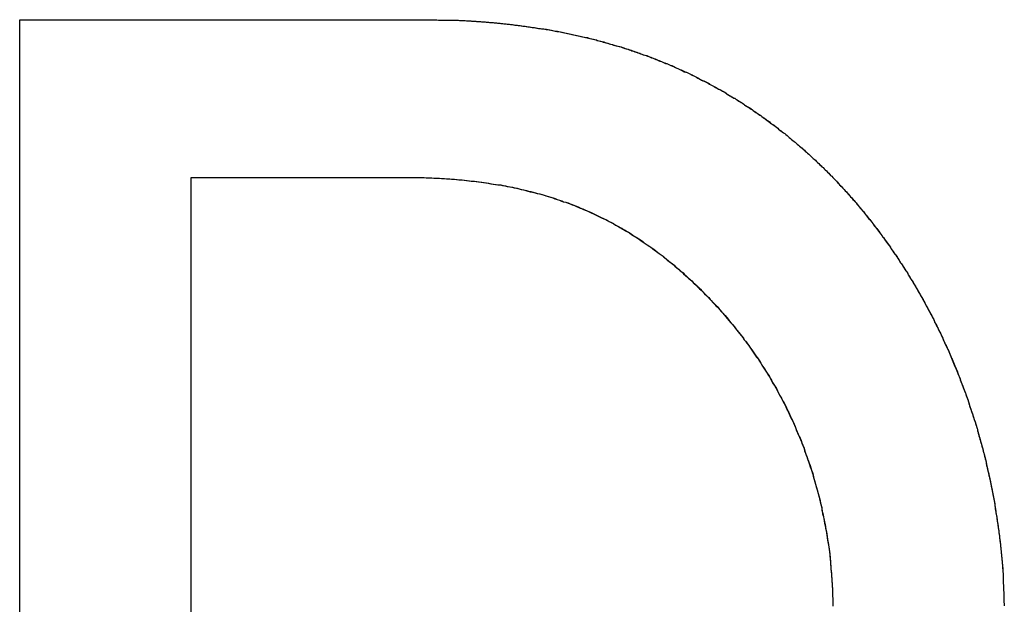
# Model space of a CAD drawing. Extents: x 214 to 2899, y -429 to 1714.
# Tile 27 of 80: x 1027.83 to 1030.9, y 585.46 to 587.28. Entities that reach past the tile are written whole.
import ezdxf

# ---------------------------------------------------------------- set-up
doc = ezdxf.new("R2010")
doc.units = 0
doc.linetypes.add('DURCHGEHEND', pattern=[0])
doc.layers.add('KF_PASSIO_SUB_12_FRONT', color=7, linetype='DURCHGEHEND')

# ---------------------------------------------------------------- blocks, each defined once
blk = doc.blocks.new('KF_PASSIO_SUB_12_FRONT')
at = {"layer": 'KF_PASSIO_SUB_12_FRONT'}
for p, q in [((-196.9387, -299.5254), (-196.9387, -295.8495)), ((-196.9387, -295.8495), (-195.6389, -295.8495)), ((-196.9387, -295.8495), (-195.6389, -295.8495)), ((-196.9387, -299.5254), (-196.9387, -295.8495)), ((-196.4044, -299.0352), (-196.4044, -296.3408)), ((-196.4044, -296.3408), (-195.7438, -296.3408)), ((-196.4044, -296.3408), (-195.7438, -296.3408)), ((-196.4044, -299.0352), (-196.4044, -296.3408))]:
    blk.add_line(p, q, dxfattribs=at)
for points in [[(-195.639, -295.849, 0), (-195.634, -295.85, 0), (-195.628, -295.85, 0), (-195.623, -295.85, 0), (-195.618, -295.85, 0), (-195.613, -295.85, 0), (-195.608, -295.85, 0), (-195.603, -295.85, 0), (-195.597, -295.851, 0), (-195.592, -295.851, 0), (-195.587, -295.851, 0), (-195.582, -295.851, 0), (-195.577, -295.851, 0), (-195.572, -295.851, 0), (-195.566, -295.852, 0), (-195.561, -295.852, 0), (-195.556, -295.852, 0), (-195.551, -295.852, 0), (-195.546, -295.853, 0), (-195.541, -295.853, 0), (-195.536, -295.853, 0), (-195.531, -295.854, 0), (-195.526, -295.854, 0), (-195.521, -295.854, 0), (-195.515, -295.855, 0), (-195.51, -295.855, 0), (-195.505, -295.855, 0), (-195.5, -295.856, 0), (-195.495, -295.856, 0), (-195.49, -295.856, 0), (-195.485, -295.857, 0), (-195.48, -295.857, 0), (-195.475, -295.858, 0), (-195.47, -295.858, 0), (-195.465, -295.858, 0), (-195.46, -295.859, 0), (-195.455, -295.859, 0), (-195.45, -295.86, 0), (-195.445, -295.86, 0), (-195.44, -295.861, 0), (-195.435, -295.861, 0), (-195.43, -295.862, 0), (-195.425, -295.862, 0), (-195.42, -295.863, 0), (-195.415, -295.863, 0), (-195.41, -295.864, 0), (-195.405, -295.864, 0), (-195.4, -295.865, 0), (-195.396, -295.866, 0), (-195.391, -295.866, 0), (-195.386, -295.867, 0), (-195.381, -295.867, 0), (-195.376, -295.868, 0), (-195.371, -295.869, 0), (-195.366, -295.869, 0), (-195.361, -295.87, 0), (-195.356, -295.871, 0), (-195.351, -295.871, 0), (-195.347, -295.872, 0), (-195.342, -295.873, 0), (-195.337, -295.873, 0), (-195.332, -295.874, 0), (-195.327, -295.875, 0), (-195.322, -295.876, 0), (-195.318, -295.876, 0), (-195.313, -295.877, 0), (-195.308, -295.878, 0), (-195.303, -295.879, 0), (-195.298, -295.88, 0), (-195.294, -295.88, 0), (-195.289, -295.881, 0), (-195.284, -295.882, 0), (-195.279, -295.883, 0), (-195.274, -295.884, 0), (-195.27, -295.885, 0), (-195.265, -295.886, 0), (-195.26, -295.886, 0), (-195.255, -295.887, 0), (-195.251, -295.888, 0), (-195.246, -295.889, 0), (-195.241, -295.89, 0), (-195.236, -295.891, 0), (-195.232, -295.892, 0), (-195.227, -295.893, 0), (-195.222, -295.894, 0), (-195.218, -295.895, 0), (-195.213, -295.896, 0), (-195.208, -295.897, 0), (-195.204, -295.898, 0), (-195.199, -295.899, 0), (-195.194, -295.9, 0), (-195.19, -295.901, 0), (-195.185, -295.902, 0), (-195.18, -295.903, 0), (-195.176, -295.904, 0), (-195.171, -295.906, 0), (-195.166, -295.907, 0), (-195.162, -295.908, 0), (-195.157, -295.909, 0), (-195.153, -295.91, 0), (-195.148, -295.911, 0), (-195.143, -295.912, 0), (-195.139, -295.914, 0), (-195.134, -295.915, 0), (-195.13, -295.916, 0), (-195.125, -295.917, 0), (-195.121, -295.919, 0), (-195.116, -295.92, 0), (-195.112, -295.921, 0), (-195.107, -295.922, 0), (-195.102, -295.924, 0), (-195.098, -295.925, 0), (-195.093, -295.926, 0), (-195.089, -295.928, 0), (-195.084, -295.929, 0), (-195.08, -295.93, 0), (-195.075, -295.932, 0), (-195.071, -295.933, 0), (-195.066, -295.934, 0), (-195.062, -295.936, 0), (-195.058, -295.937, 0), (-195.053, -295.939, 0), (-195.049, -295.94, 0), (-195.044, -295.941, 0), (-195.04, -295.943, 0), (-195.035, -295.944, 0), (-195.031, -295.946, 0), (-195.026, -295.947, 0), (-195.022, -295.949, 0), (-195.018, -295.95, 0), (-195.013, -295.952, 0), (-195.009, -295.953, 0), (-195.004, -295.955, 0), (-195, -295.956, 0), (-194.996, -295.958, 0), (-194.991, -295.96, 0), (-194.987, -295.961, 0), (-194.983, -295.963, 0), (-194.978, -295.964, 0), (-194.974, -295.966, 0), (-194.97, -295.968, 0), (-194.965, -295.969, 0), (-194.961, -295.971, 0), (-194.957, -295.973, 0), (-194.952, -295.974, 0), (-194.948, -295.976, 0), (-194.944, -295.978, 0), (-194.939, -295.979, 0), (-194.935, -295.981, 0), (-194.931, -295.983, 0), (-194.927, -295.985, 0), (-194.922, -295.986, 0), (-194.918, -295.988, 0), (-194.914, -295.99, 0), (-194.91, -295.992, 0), (-194.905, -295.994, 0), (-194.901, -295.995, 0), (-194.897, -295.997, 0), (-194.893, -295.999, 0), (-194.888, -296.001, 0), (-194.884, -296.003, 0), (-194.88, -296.005, 0), (-194.876, -296.007, 0), (-194.872, -296.009, 0), (-194.868, -296.011, 0), (-194.863, -296.012, 0), (-194.859, -296.014, 0), (-194.855, -296.016, 0), (-194.851, -296.018, 0), (-194.847, -296.02, 0), (-194.843, -296.022, 0), (-194.838, -296.024, 0), (-194.834, -296.026, 0), (-194.83, -296.028, 0), (-194.826, -296.031, 0), (-194.822, -296.033, 0), (-194.818, -296.035, 0), (-194.814, -296.037, 0), (-194.81, -296.039, 0), (-194.806, -296.041, 0), (-194.802, -296.043, 0), (-194.798, -296.045, 0), (-194.794, -296.047, 0), (-194.789, -296.05, 0), (-194.785, -296.052, 0), (-194.781, -296.054, 0), (-194.777, -296.056, 0), (-194.773, -296.058, 0), (-194.769, -296.06, 0), (-194.765, -296.063, 0), (-194.761, -296.065, 0), (-194.757, -296.067, 0), (-194.753, -296.069, 0), (-194.749, -296.072, 0), (-194.745, -296.074, 0), (-194.741, -296.076, 0), (-194.737, -296.079, 0), (-194.734, -296.081, 0), (-194.73, -296.083, 0), (-194.726, -296.086, 0), (-194.722, -296.088, 0), (-194.718, -296.09, 0), (-194.714, -296.093, 0), (-194.71, -296.095, 0), (-194.706, -296.098, 0), (-194.702, -296.1, 0), (-194.698, -296.103, 0), (-194.694, -296.105, 0), (-194.69, -296.107, 0), (-194.687, -296.11, 0), (-194.683, -296.112, 0), (-194.679, -296.115, 0), (-194.675, -296.117, 0), (-194.671, -296.12, 0), (-194.667, -296.123, 0), (-194.664, -296.125, 0), (-194.66, -296.128, 0), (-194.656, -296.13, 0), (-194.652, -296.133, 0), (-194.648, -296.135, 0), (-194.644, -296.138, 0), (-194.641, -296.141, 0), (-194.637, -296.143, 0), (-194.633, -296.146, 0), (-194.629, -296.149, 0), (-194.626, -296.151, 0), (-194.622, -296.154, 0), (-194.618, -296.157, 0), (-194.614, -296.159, 0), (-194.611, -296.162, 0), (-194.607, -296.165, 0), (-194.603, -296.168, 0), (-194.599, -296.17, 0), (-194.596, -296.173, 0), (-194.592, -296.176, 0), (-194.588, -296.179, 0), (-194.585, -296.181, 0), (-194.581, -296.184, 0), (-194.577, -296.187, 0), (-194.574, -296.19, 0), (-194.57, -296.193, 0), (-194.566, -296.196, 0), (-194.563, -296.199, 0), (-194.559, -296.201, 0), (-194.555, -296.204, 0), (-194.552, -296.207, 0), (-194.548, -296.21, 0), (-194.544, -296.213, 0), (-194.541, -296.216, 0), (-194.537, -296.219, 0), (-194.534, -296.222, 0), (-194.53, -296.225, 0), (-194.526, -296.228, 0), (-194.523, -296.231, 0), (-194.519, -296.234, 0), (-194.516, -296.237, 0), (-194.512, -296.24, 0), (-194.509, -296.243, 0), (-194.505, -296.246, 0), (-194.501, -296.249, 0), (-194.498, -296.253, 0), (-194.494, -296.256, 0), (-194.491, -296.259, 0), (-194.487, -296.262, 0), (-194.484, -296.265, 0), (-194.48, -296.268, 0), (-194.477, -296.271, 0), (-194.473, -296.275, 0), (-194.47, -296.278, 0), (-194.466, -296.281, 0), (-194.463, -296.284, 0), (-194.46, -296.287, 0), (-194.456, -296.291, 0), (-194.453, -296.294, 0), (-194.449, -296.297, 0), (-194.446, -296.3, 0), (-194.442, -296.304, 0), (-194.439, -296.307, 0), (-194.435, -296.31, 0), (-194.432, -296.314, 0), (-194.429, -296.317, 0), (-194.425, -296.32, 0), (-194.422, -296.324, 0), (-194.419, -296.327, 0), (-194.415, -296.331, 0), (-194.412, -296.334, 0), (-194.408, -296.337, 0), (-194.405, -296.341, 0)], [(-195.639, -295.849, 0), (-195.634, -295.85, 0), (-195.629, -295.85, 0), (-195.624, -295.85, 0), (-195.618, -295.85, 0), (-195.613, -295.85, 0), (-195.608, -295.85, 0), (-195.603, -295.85, 0), (-195.598, -295.85, 0), (-195.593, -295.851, 0), (-195.588, -295.851, 0), (-195.583, -295.851, 0), (-195.578, -295.851, 0), (-195.573, -295.851, 0), (-195.568, -295.852, 0), (-195.562, -295.852, 0), (-195.557, -295.852, 0), (-195.552, -295.852, 0), (-195.547, -295.853, 0), (-195.542, -295.853, 0), (-195.537, -295.853, 0), (-195.532, -295.853, 0), (-195.527, -295.854, 0), (-195.522, -295.854, 0), (-195.517, -295.854, 0), (-195.512, -295.855, 0), (-195.507, -295.855, 0), (-195.502, -295.855, 0), (-195.497, -295.856, 0), (-195.492, -295.856, 0), (-195.487, -295.856, 0), (-195.482, -295.857, 0), (-195.477, -295.857, 0), (-195.472, -295.858, 0), (-195.467, -295.858, 0), (-195.462, -295.858, 0), (-195.457, -295.859, 0), (-195.452, -295.859, 0), (-195.447, -295.86, 0), (-195.442, -295.86, 0), (-195.438, -295.861, 0), (-195.433, -295.861, 0), (-195.428, -295.862, 0), (-195.423, -295.862, 0), (-195.418, -295.863, 0), (-195.413, -295.863, 0), (-195.408, -295.864, 0), (-195.403, -295.864, 0), (-195.398, -295.865, 0), (-195.393, -295.866, 0), (-195.388, -295.866, 0), (-195.384, -295.867, 0), (-195.379, -295.867, 0), (-195.374, -295.868, 0), (-195.369, -295.869, 0), (-195.364, -295.869, 0), (-195.359, -295.87, 0), (-195.354, -295.871, 0), (-195.35, -295.871, 0), (-195.345, -295.872, 0), (-195.34, -295.873, 0), (-195.335, -295.873, 0), (-195.33, -295.874, 0), (-195.325, -295.875, 0), (-195.321, -295.876, 0), (-195.316, -295.876, 0), (-195.311, -295.877, 0), (-195.306, -295.878, 0), (-195.301, -295.879, 0), (-195.297, -295.879, 0), (-195.292, -295.88, 0), (-195.287, -295.881, 0), (-195.282, -295.882, 0), (-195.278, -295.883, 0), (-195.273, -295.884, 0), (-195.268, -295.885, 0), (-195.263, -295.885, 0), (-195.259, -295.886, 0), (-195.254, -295.887, 0), (-195.249, -295.888, 0), (-195.244, -295.889, 0), (-195.24, -295.89, 0), (-195.235, -295.891, 0), (-195.23, -295.892, 0), (-195.226, -295.893, 0), (-195.221, -295.894, 0), (-195.216, -295.895, 0), (-195.212, -295.896, 0), (-195.207, -295.897, 0), (-195.202, -295.898, 0), (-195.198, -295.899, 0), (-195.193, -295.9, 0), (-195.188, -295.901, 0), (-195.184, -295.902, 0), (-195.179, -295.903, 0), (-195.174, -295.904, 0), (-195.17, -295.905, 0), (-195.165, -295.907, 0), (-195.161, -295.908, 0), (-195.156, -295.909, 0), (-195.151, -295.91, 0), (-195.147, -295.911, 0), (-195.142, -295.912, 0), (-195.138, -295.914, 0), (-195.133, -295.915, 0), (-195.128, -295.916, 0), (-195.124, -295.917, 0), (-195.119, -295.918, 0), (-195.115, -295.92, 0), (-195.11, -295.921, 0), (-195.106, -295.922, 0), (-195.101, -295.924, 0), (-195.097, -295.925, 0), (-195.092, -295.926, 0), (-195.087, -295.928, 0), (-195.083, -295.929, 0), (-195.078, -295.93, 0), (-195.074, -295.932, 0), (-195.069, -295.933, 0), (-195.065, -295.934, 0), (-195.06, -295.936, 0), (-195.056, -295.937, 0), (-195.052, -295.939, 0), (-195.047, -295.94, 0), (-195.043, -295.941, 0), (-195.038, -295.943, 0), (-195.034, -295.944, 0), (-195.029, -295.946, 0), (-195.025, -295.947, 0), (-195.02, -295.949, 0), (-195.016, -295.95, 0), (-195.012, -295.952, 0), (-195.007, -295.953, 0), (-195.003, -295.955, 0), (-194.998, -295.957, 0), (-194.994, -295.958, 0), (-194.99, -295.96, 0), (-194.985, -295.961, 0), (-194.981, -295.963, 0), (-194.976, -295.965, 0), (-194.972, -295.966, 0), (-194.968, -295.968, 0), (-194.963, -295.97, 0), (-194.959, -295.971, 0), (-194.955, -295.973, 0), (-194.95, -295.975, 0), (-194.946, -295.976, 0), (-194.942, -295.978, 0), (-194.937, -295.98, 0), (-194.933, -295.982, 0), (-194.929, -295.983, 0), (-194.925, -295.985, 0), (-194.92, -295.987, 0), (-194.916, -295.989, 0), (-194.912, -295.991, 0), (-194.907, -295.992, 0), (-194.903, -295.994, 0), (-194.899, -295.996, 0), (-194.895, -295.998, 0), (-194.891, -296, 0), (-194.886, -296.002, 0), (-194.882, -296.004, 0), (-194.878, -296.005, 0), (-194.874, -296.007, 0), (-194.869, -296.009, 0), (-194.865, -296.011, 0), (-194.861, -296.013, 0), (-194.857, -296.015, 0), (-194.853, -296.017, 0), (-194.849, -296.019, 0), (-194.844, -296.021, 0), (-194.84, -296.023, 0), (-194.836, -296.025, 0), (-194.832, -296.027, 0), (-194.828, -296.029, 0), (-194.824, -296.031, 0), (-194.82, -296.034, 0), (-194.815, -296.036, 0), (-194.811, -296.038, 0), (-194.807, -296.04, 0), (-194.803, -296.042, 0), (-194.799, -296.044, 0), (-194.795, -296.046, 0), (-194.791, -296.048, 0), (-194.787, -296.051, 0), (-194.783, -296.053, 0), (-194.779, -296.055, 0), (-194.775, -296.057, 0), (-194.771, -296.06, 0), (-194.767, -296.062, 0), (-194.763, -296.064, 0), (-194.758, -296.066, 0), (-194.754, -296.069, 0), (-194.75, -296.071, 0), (-194.746, -296.073, 0), (-194.742, -296.075, 0), (-194.738, -296.078, 0), (-194.735, -296.08, 0), (-194.731, -296.083, 0), (-194.727, -296.085, 0), (-194.723, -296.087, 0), (-194.719, -296.09, 0), (-194.715, -296.092, 0), (-194.711, -296.094, 0), (-194.707, -296.097, 0), (-194.703, -296.099, 0), (-194.699, -296.102, 0), (-194.695, -296.104, 0), (-194.691, -296.107, 0), (-194.687, -296.109, 0), (-194.683, -296.112, 0), (-194.68, -296.114, 0), (-194.676, -296.117, 0), (-194.672, -296.119, 0), (-194.668, -296.122, 0), (-194.664, -296.124, 0), (-194.66, -296.127, 0), (-194.656, -296.13, 0), (-194.653, -296.132, 0), (-194.649, -296.135, 0), (-194.645, -296.138, 0), (-194.641, -296.14, 0), (-194.637, -296.143, 0), (-194.633, -296.145, 0), (-194.63, -296.148, 0), (-194.626, -296.151, 0), (-194.622, -296.154, 0), (-194.618, -296.156, 0), (-194.615, -296.159, 0), (-194.611, -296.162, 0), (-194.607, -296.164, 0), (-194.603, -296.167, 0), (-194.6, -296.17, 0), (-194.596, -296.173, 0), (-194.592, -296.176, 0), (-194.588, -296.178, 0), (-194.585, -296.181, 0), (-194.581, -296.184, 0), (-194.577, -296.187, 0), (-194.574, -296.19, 0), (-194.57, -296.193, 0), (-194.566, -296.195, 0), (-194.563, -296.198, 0), (-194.559, -296.201, 0), (-194.555, -296.204, 0), (-194.552, -296.207, 0), (-194.548, -296.21, 0), (-194.544, -296.213, 0), (-194.541, -296.216, 0), (-194.537, -296.219, 0), (-194.534, -296.222, 0), (-194.53, -296.225, 0), (-194.526, -296.228, 0), (-194.523, -296.231, 0), (-194.519, -296.234, 0), (-194.516, -296.237, 0), (-194.512, -296.24, 0), (-194.509, -296.243, 0), (-194.505, -296.246, 0), (-194.501, -296.249, 0), (-194.498, -296.252, 0), (-194.494, -296.256, 0), (-194.491, -296.259, 0), (-194.487, -296.262, 0), (-194.484, -296.265, 0), (-194.48, -296.268, 0), (-194.477, -296.271, 0), (-194.473, -296.275, 0), (-194.47, -296.278, 0), (-194.466, -296.281, 0), (-194.463, -296.284, 0), (-194.459, -296.287, 0), (-194.456, -296.291, 0), (-194.453, -296.294, 0), (-194.449, -296.297, 0), (-194.446, -296.301, 0), (-194.442, -296.304, 0), (-194.439, -296.307, 0), (-194.435, -296.31, 0), (-194.432, -296.314, 0), (-194.429, -296.317, 0), (-194.425, -296.32, 0), (-194.422, -296.324, 0), (-194.418, -296.327, 0), (-194.415, -296.331, 0), (-194.412, -296.334, 0), (-194.408, -296.337, 0), (-194.405, -296.341, 0)], [(-195.744, -296.341, 0), (-195.736, -296.341, 0), (-195.727, -296.341, 0), (-195.719, -296.341, 0), (-195.711, -296.341, 0), (-195.703, -296.341, 0), (-195.695, -296.341, 0), (-195.687, -296.341, 0), (-195.679, -296.341, 0), (-195.671, -296.342, 0), (-195.663, -296.342, 0), (-195.655, -296.342, 0), (-195.647, -296.343, 0), (-195.639, -296.343, 0), (-195.631, -296.343, 0), (-195.623, -296.344, 0), (-195.615, -296.344, 0), (-195.607, -296.345, 0), (-195.599, -296.345, 0), (-195.591, -296.346, 0), (-195.584, -296.346, 0), (-195.576, -296.347, 0), (-195.568, -296.348, 0), (-195.56, -296.348, 0), (-195.553, -296.349, 0), (-195.545, -296.35, 0), (-195.537, -296.351, 0), (-195.53, -296.352, 0), (-195.522, -296.352, 0), (-195.514, -296.353, 0), (-195.507, -296.354, 0), (-195.499, -296.355, 0), (-195.492, -296.356, 0), (-195.484, -296.357, 0), (-195.477, -296.358, 0), (-195.469, -296.36, 0), (-195.462, -296.361, 0), (-195.454, -296.362, 0), (-195.447, -296.363, 0), (-195.44, -296.364, 0), (-195.432, -296.366, 0), (-195.425, -296.367, 0), (-195.418, -296.369, 0), (-195.411, -296.37, 0), (-195.403, -296.371, 0), (-195.396, -296.373, 0), (-195.389, -296.374, 0), (-195.382, -296.376, 0), (-195.375, -296.378, 0), (-195.368, -296.379, 0), (-195.36, -296.381, 0), (-195.353, -296.383, 0), (-195.346, -296.384, 0), (-195.339, -296.386, 0), (-195.332, -296.388, 0), (-195.325, -296.39, 0), (-195.318, -296.392, 0), (-195.311, -296.394, 0), (-195.305, -296.396, 0), (-195.298, -296.398, 0), (-195.291, -296.4, 0), (-195.284, -296.402, 0), (-195.277, -296.404, 0), (-195.27, -296.406, 0), (-195.264, -296.409, 0), (-195.257, -296.411, 0), (-195.25, -296.413, 0), (-195.244, -296.416, 0), (-195.237, -296.418, 0), (-195.23, -296.42, 0), (-195.224, -296.423, 0), (-195.217, -296.425, 0), (-195.21, -296.428, 0), (-195.204, -296.43, 0), (-195.197, -296.433, 0), (-195.191, -296.436, 0), (-195.184, -296.438, 0), (-195.178, -296.441, 0), (-195.171, -296.444, 0), (-195.165, -296.447, 0), (-195.158, -296.45, 0), (-195.152, -296.453, 0), (-195.146, -296.456, 0), (-195.139, -296.459, 0), (-195.133, -296.462, 0), (-195.127, -296.465, 0), (-195.12, -296.468, 0), (-195.114, -296.471, 0), (-195.108, -296.474, 0), (-195.102, -296.478, 0), (-195.095, -296.481, 0), (-195.089, -296.484, 0), (-195.083, -296.488, 0), (-195.077, -296.491, 0), (-195.071, -296.494, 0), (-195.065, -296.498, 0), (-195.059, -296.502, 0), (-195.052, -296.505, 0), (-195.046, -296.509, 0), (-195.04, -296.512, 0), (-195.034, -296.516, 0), (-195.028, -296.52, 0), (-195.022, -296.524, 0), (-195.016, -296.528, 0), (-195.01, -296.532, 0), (-195.004, -296.535, 0), (-194.998, -296.539, 0), (-194.993, -296.544, 0), (-194.987, -296.548, 0), (-194.981, -296.552, 0), (-194.975, -296.556, 0), (-194.969, -296.56, 0), (-194.963, -296.564, 0), (-194.957, -296.569, 0), (-194.952, -296.573, 0), (-194.946, -296.577, 0), (-194.94, -296.582, 0), (-194.934, -296.586, 0), (-194.929, -296.591, 0), (-194.923, -296.595, 0), (-194.917, -296.6, 0), (-194.912, -296.604, 0), (-194.906, -296.609, 0), (-194.9, -296.614, 0), (-194.895, -296.619, 0), (-194.889, -296.623, 0), (-194.883, -296.628, 0), (-194.878, -296.633, 0), (-194.872, -296.638, 0), (-194.867, -296.643, 0), (-194.861, -296.648, 0), (-194.856, -296.653, 0), (-194.85, -296.658, 0), (-194.845, -296.663, 0), (-194.84, -296.668, 0), (-194.834, -296.673, 0), (-194.829, -296.678, 0), (-194.823, -296.683, 0), (-194.818, -296.689, 0), (-194.813, -296.694, 0), (-194.808, -296.699, 0), (-194.802, -296.705, 0), (-194.797, -296.71, 0), (-194.792, -296.715, 0), (-194.787, -296.721, 0), (-194.782, -296.726, 0), (-194.776, -296.732, 0), (-194.771, -296.737, 0), (-194.766, -296.743, 0), (-194.761, -296.748, 0), (-194.756, -296.754, 0), (-194.751, -296.76, 0), (-194.746, -296.765, 0), (-194.741, -296.771, 0), (-194.736, -296.777, 0), (-194.731, -296.782, 0), (-194.727, -296.788, 0), (-194.722, -296.794, 0), (-194.717, -296.8, 0), (-194.712, -296.806, 0), (-194.708, -296.811, 0), (-194.703, -296.817, 0), (-194.698, -296.823, 0), (-194.694, -296.829, 0), (-194.689, -296.835, 0), (-194.684, -296.841, 0), (-194.68, -296.847, 0), (-194.675, -296.853, 0), (-194.671, -296.859, 0), (-194.666, -296.865, 0), (-194.662, -296.872, 0), (-194.658, -296.878, 0), (-194.653, -296.884, 0), (-194.649, -296.89, 0), (-194.645, -296.896, 0), (-194.64, -296.902, 0), (-194.636, -296.909, 0), (-194.632, -296.915, 0), (-194.628, -296.921, 0), (-194.624, -296.928, 0), (-194.62, -296.934, 0), (-194.616, -296.94, 0), (-194.612, -296.947, 0), (-194.608, -296.953, 0), (-194.604, -296.959, 0), (-194.6, -296.966, 0), (-194.596, -296.972, 0), (-194.593, -296.979, 0), (-194.589, -296.985, 0), (-194.585, -296.992, 0), (-194.581, -296.998, 0), (-194.578, -297.005, 0), (-194.574, -297.011, 0), (-194.571, -297.018, 0), (-194.567, -297.025, 0), (-194.564, -297.031, 0), (-194.56, -297.038, 0), (-194.557, -297.044, 0), (-194.553, -297.051, 0), (-194.55, -297.058, 0), (-194.547, -297.065, 0), (-194.543, -297.071, 0), (-194.54, -297.078, 0), (-194.537, -297.085, 0), (-194.534, -297.092, 0), (-194.531, -297.098, 0), (-194.528, -297.105, 0), (-194.525, -297.112, 0), (-194.522, -297.119, 0), (-194.519, -297.126, 0), (-194.516, -297.133, 0), (-194.513, -297.14, 0), (-194.51, -297.147, 0), (-194.507, -297.153, 0), (-194.504, -297.16, 0), (-194.502, -297.167, 0), (-194.499, -297.174, 0), (-194.496, -297.181, 0), (-194.494, -297.188, 0), (-194.491, -297.196, 0), (-194.489, -297.203, 0), (-194.486, -297.21, 0), (-194.484, -297.217, 0), (-194.481, -297.224, 0), (-194.479, -297.231, 0), (-194.476, -297.238, 0), (-194.474, -297.245, 0), (-194.472, -297.252, 0), (-194.469, -297.26, 0), (-194.467, -297.267, 0), (-194.465, -297.274, 0), (-194.463, -297.281, 0), (-194.461, -297.289, 0), (-194.459, -297.296, 0), (-194.457, -297.303, 0), (-194.455, -297.31, 0), (-194.453, -297.318, 0), (-194.451, -297.325, 0), (-194.449, -297.332, 0), (-194.447, -297.34, 0), (-194.445, -297.347, 0), (-194.444, -297.355, 0), (-194.442, -297.362, 0), (-194.44, -297.369, 0), (-194.439, -297.377, 0), (-194.437, -297.384, 0), (-194.435, -297.392, 0), (-194.434, -297.399, 0), (-194.432, -297.407, 0), (-194.431, -297.414, 0), (-194.429, -297.422, 0), (-194.428, -297.429, 0), (-194.427, -297.437, 0), (-194.425, -297.444, 0), (-194.424, -297.452, 0), (-194.423, -297.459, 0), (-194.422, -297.467, 0), (-194.421, -297.475, 0), (-194.42, -297.482, 0), (-194.418, -297.49, 0), (-194.417, -297.498, 0), (-194.416, -297.505, 0), (-194.415, -297.513, 0), (-194.415, -297.52, 0), (-194.414, -297.528, 0), (-194.413, -297.536, 0), (-194.412, -297.543, 0), (-194.411, -297.551, 0), (-194.411, -297.559, 0), (-194.41, -297.567, 0), (-194.409, -297.574, 0), (-194.409, -297.582, 0), (-194.408, -297.59, 0), (-194.408, -297.598, 0), (-194.407, -297.605, 0), (-194.407, -297.613, 0), (-194.406, -297.621, 0), (-194.406, -297.629, 0), (-194.406, -297.636, 0), (-194.406, -297.644, 0), (-194.405, -297.652, 0), (-194.405, -297.66, 0), (-194.405, -297.668, 0), (-194.405, -297.675, 0)], [(-195.744, -296.341, 0), (-195.736, -296.341, 0), (-195.728, -296.341, 0), (-195.72, -296.341, 0), (-195.712, -296.341, 0), (-195.704, -296.341, 0), (-195.696, -296.341, 0), (-195.688, -296.341, 0), (-195.68, -296.341, 0), (-195.672, -296.342, 0), (-195.664, -296.342, 0), (-195.656, -296.342, 0), (-195.648, -296.343, 0), (-195.64, -296.343, 0), (-195.632, -296.343, 0), (-195.624, -296.344, 0), (-195.617, -296.344, 0), (-195.609, -296.345, 0), (-195.601, -296.345, 0), (-195.593, -296.346, 0), (-195.585, -296.346, 0), (-195.578, -296.347, 0), (-195.57, -296.348, 0), (-195.562, -296.348, 0), (-195.554, -296.349, 0), (-195.547, -296.35, 0), (-195.539, -296.351, 0), (-195.532, -296.352, 0), (-195.524, -296.352, 0), (-195.516, -296.353, 0), (-195.509, -296.354, 0), (-195.501, -296.355, 0), (-195.494, -296.356, 0), (-195.486, -296.357, 0), (-195.479, -296.358, 0), (-195.471, -296.36, 0), (-195.464, -296.361, 0), (-195.456, -296.362, 0), (-195.449, -296.363, 0), (-195.442, -296.364, 0), (-195.434, -296.366, 0), (-195.427, -296.367, 0), (-195.42, -296.369, 0), (-195.412, -296.37, 0), (-195.405, -296.371, 0), (-195.398, -296.373, 0), (-195.391, -296.374, 0), (-195.383, -296.376, 0), (-195.376, -296.378, 0), (-195.369, -296.379, 0), (-195.362, -296.381, 0), (-195.355, -296.383, 0), (-195.348, -296.385, 0), (-195.341, -296.386, 0), (-195.333, -296.388, 0), (-195.326, -296.39, 0), (-195.319, -296.392, 0), (-195.312, -296.394, 0), (-195.305, -296.396, 0), (-195.299, -296.398, 0), (-195.292, -296.4, 0), (-195.285, -296.402, 0), (-195.278, -296.404, 0), (-195.271, -296.407, 0), (-195.264, -296.409, 0), (-195.257, -296.411, 0), (-195.251, -296.414, 0), (-195.244, -296.416, 0), (-195.237, -296.418, 0), (-195.23, -296.421, 0), (-195.224, -296.423, 0), (-195.217, -296.426, 0), (-195.21, -296.428, 0), (-195.204, -296.431, 0), (-195.197, -296.434, 0), (-195.19, -296.436, 0), (-195.184, -296.439, 0), (-195.177, -296.442, 0), (-195.171, -296.445, 0), (-195.164, -296.448, 0), (-195.158, -296.451, 0), (-195.151, -296.454, 0), (-195.145, -296.457, 0), (-195.138, -296.46, 0), (-195.132, -296.463, 0), (-195.126, -296.466, 0), (-195.119, -296.469, 0), (-195.113, -296.472, 0), (-195.107, -296.475, 0), (-195.1, -296.479, 0), (-195.094, -296.482, 0), (-195.088, -296.485, 0), (-195.082, -296.489, 0), (-195.075, -296.492, 0), (-195.069, -296.496, 0), (-195.063, -296.499, 0), (-195.057, -296.503, 0), (-195.051, -296.507, 0), (-195.045, -296.51, 0), (-195.038, -296.514, 0), (-195.032, -296.518, 0), (-195.026, -296.522, 0), (-195.02, -296.526, 0), (-195.014, -296.53, 0), (-195.008, -296.534, 0), (-195.002, -296.538, 0), (-194.996, -296.542, 0), (-194.99, -296.546, 0), (-194.984, -296.55, 0), (-194.978, -296.554, 0), (-194.972, -296.558, 0), (-194.967, -296.562, 0), (-194.961, -296.567, 0), (-194.955, -296.571, 0), (-194.949, -296.575, 0), (-194.943, -296.58, 0), (-194.937, -296.584, 0), (-194.932, -296.589, 0), (-194.926, -296.593, 0), (-194.92, -296.598, 0), (-194.914, -296.603, 0), (-194.909, -296.607, 0), (-194.903, -296.612, 0), (-194.897, -296.617, 0), (-194.892, -296.621, 0), (-194.886, -296.626, 0), (-194.881, -296.631, 0), (-194.875, -296.636, 0), (-194.87, -296.641, 0), (-194.864, -296.646, 0), (-194.858, -296.651, 0), (-194.853, -296.656, 0), (-194.848, -296.661, 0), (-194.842, -296.666, 0), (-194.837, -296.671, 0), (-194.831, -296.676, 0), (-194.826, -296.682, 0), (-194.821, -296.687, 0), (-194.815, -296.692, 0), (-194.81, -296.697, 0), (-194.805, -296.703, 0), (-194.799, -296.708, 0), (-194.794, -296.713, 0), (-194.789, -296.719, 0), (-194.784, -296.724, 0), (-194.779, -296.73, 0), (-194.774, -296.735, 0), (-194.769, -296.741, 0), (-194.763, -296.746, 0), (-194.758, -296.752, 0), (-194.753, -296.758, 0), (-194.748, -296.763, 0), (-194.744, -296.769, 0), (-194.739, -296.775, 0), (-194.734, -296.78, 0), (-194.729, -296.786, 0), (-194.724, -296.792, 0), (-194.719, -296.798, 0), (-194.714, -296.804, 0), (-194.71, -296.809, 0), (-194.705, -296.815, 0), (-194.7, -296.821, 0), (-194.696, -296.827, 0), (-194.691, -296.833, 0), (-194.686, -296.839, 0), (-194.682, -296.845, 0), (-194.677, -296.851, 0), (-194.673, -296.857, 0), (-194.668, -296.863, 0), (-194.664, -296.869, 0), (-194.66, -296.875, 0), (-194.655, -296.882, 0), (-194.651, -296.888, 0), (-194.647, -296.894, 0), (-194.643, -296.9, 0), (-194.638, -296.906, 0), (-194.634, -296.913, 0), (-194.63, -296.919, 0), (-194.626, -296.925, 0), (-194.622, -296.931, 0), (-194.618, -296.938, 0), (-194.614, -296.944, 0), (-194.61, -296.95, 0), (-194.606, -296.957, 0), (-194.602, -296.963, 0), (-194.598, -296.97, 0), (-194.595, -296.976, 0), (-194.591, -296.983, 0), (-194.587, -296.989, 0), (-194.583, -296.996, 0), (-194.58, -297.002, 0), (-194.576, -297.009, 0), (-194.573, -297.015, 0), (-194.569, -297.022, 0), (-194.565, -297.028, 0), (-194.562, -297.035, 0), (-194.559, -297.042, 0), (-194.555, -297.048, 0), (-194.552, -297.055, 0), (-194.549, -297.062, 0), (-194.545, -297.068, 0), (-194.542, -297.075, 0), (-194.539, -297.082, 0), (-194.536, -297.089, 0), (-194.533, -297.095, 0), (-194.529, -297.102, 0), (-194.526, -297.109, 0), (-194.523, -297.116, 0), (-194.52, -297.123, 0), (-194.518, -297.13, 0), (-194.515, -297.136, 0), (-194.512, -297.143, 0), (-194.509, -297.15, 0), (-194.506, -297.157, 0), (-194.503, -297.164, 0), (-194.501, -297.171, 0), (-194.498, -297.178, 0), (-194.495, -297.185, 0), (-194.493, -297.192, 0), (-194.49, -297.199, 0), (-194.488, -297.206, 0), (-194.485, -297.213, 0), (-194.483, -297.22, 0), (-194.48, -297.228, 0), (-194.478, -297.235, 0), (-194.476, -297.242, 0), (-194.473, -297.249, 0), (-194.471, -297.256, 0), (-194.469, -297.263, 0), (-194.467, -297.271, 0), (-194.464, -297.278, 0), (-194.462, -297.285, 0), (-194.46, -297.292, 0), (-194.458, -297.3, 0), (-194.456, -297.307, 0), (-194.454, -297.314, 0), (-194.452, -297.321, 0), (-194.45, -297.329, 0), (-194.448, -297.336, 0), (-194.447, -297.343, 0), (-194.445, -297.351, 0), (-194.443, -297.358, 0), (-194.441, -297.366, 0), (-194.44, -297.373, 0), (-194.438, -297.38, 0), (-194.437, -297.388, 0), (-194.435, -297.395, 0), (-194.433, -297.403, 0), (-194.432, -297.41, 0), (-194.431, -297.418, 0), (-194.429, -297.425, 0), (-194.428, -297.433, 0), (-194.426, -297.44, 0), (-194.425, -297.448, 0), (-194.424, -297.455, 0), (-194.423, -297.463, 0), (-194.422, -297.47, 0), (-194.42, -297.478, 0), (-194.419, -297.485, 0), (-194.418, -297.493, 0), (-194.417, -297.5, 0), (-194.416, -297.508, 0), (-194.415, -297.516, 0), (-194.414, -297.523, 0), (-194.414, -297.531, 0), (-194.413, -297.538, 0), (-194.412, -297.546, 0), (-194.411, -297.554, 0), (-194.411, -297.561, 0), (-194.41, -297.569, 0), (-194.409, -297.577, 0), (-194.409, -297.584, 0), (-194.408, -297.592, 0), (-194.408, -297.599, 0), (-194.407, -297.607, 0), (-194.407, -297.615, 0), (-194.406, -297.622, 0), (-194.406, -297.63, 0), (-194.406, -297.638, 0), (-194.406, -297.645, 0), (-194.405, -297.653, 0), (-194.405, -297.661, 0), (-194.405, -297.668, 0), (-194.405, -297.676, 0)], [(-194.405, -296.341, 0), (-194.402, -296.344, 0), (-194.398, -296.348, 0), (-194.394, -296.352, 0), (-194.391, -296.355, 0), (-194.388, -296.359, 0), (-194.384, -296.363, 0), (-194.381, -296.367, 0), (-194.377, -296.37, 0), (-194.374, -296.374, 0), (-194.37, -296.378, 0), (-194.367, -296.382, 0), (-194.363, -296.385, 0), (-194.36, -296.389, 0), (-194.357, -296.393, 0), (-194.353, -296.397, 0), (-194.35, -296.401, 0), (-194.346, -296.404, 0), (-194.343, -296.408, 0), (-194.34, -296.412, 0), (-194.336, -296.416, 0), (-194.333, -296.42, 0), (-194.33, -296.424, 0), (-194.326, -296.428, 0), (-194.323, -296.432, 0), (-194.32, -296.435, 0), (-194.317, -296.439, 0), (-194.313, -296.443, 0), (-194.31, -296.447, 0), (-194.307, -296.451, 0), (-194.304, -296.455, 0), (-194.3, -296.459, 0), (-194.297, -296.463, 0), (-194.294, -296.467, 0), (-194.291, -296.471, 0), (-194.288, -296.475, 0), (-194.285, -296.479, 0), (-194.281, -296.483, 0), (-194.278, -296.487, 0), (-194.275, -296.491, 0), (-194.272, -296.495, 0), (-194.269, -296.5, 0), (-194.266, -296.504, 0), (-194.263, -296.508, 0), (-194.26, -296.512, 0), (-194.257, -296.516, 0), (-194.253, -296.52, 0), (-194.25, -296.524, 0), (-194.247, -296.528, 0), (-194.244, -296.533, 0), (-194.241, -296.537, 0), (-194.238, -296.541, 0), (-194.235, -296.545, 0), (-194.232, -296.549, 0), (-194.229, -296.554, 0), (-194.226, -296.558, 0), (-194.224, -296.562, 0), (-194.221, -296.566, 0), (-194.218, -296.57, 0), (-194.215, -296.575, 0), (-194.212, -296.579, 0), (-194.209, -296.583, 0), (-194.206, -296.588, 0), (-194.203, -296.592, 0), (-194.2, -296.596, 0), (-194.198, -296.6, 0), (-194.195, -296.605, 0), (-194.192, -296.609, 0), (-194.189, -296.613, 0), (-194.186, -296.618, 0), (-194.183, -296.622, 0), (-194.181, -296.626, 0), (-194.178, -296.631, 0), (-194.175, -296.635, 0), (-194.172, -296.64, 0), (-194.17, -296.644, 0), (-194.167, -296.648, 0), (-194.164, -296.653, 0), (-194.162, -296.657, 0), (-194.159, -296.662, 0), (-194.156, -296.666, 0), (-194.154, -296.671, 0), (-194.151, -296.675, 0), (-194.148, -296.679, 0), (-194.146, -296.684, 0), (-194.143, -296.688, 0), (-194.14, -296.693, 0), (-194.138, -296.697, 0), (-194.135, -296.702, 0), (-194.133, -296.706, 0), (-194.13, -296.711, 0), (-194.128, -296.715, 0), (-194.125, -296.72, 0), (-194.123, -296.725, 0), (-194.12, -296.729, 0), (-194.118, -296.734, 0), (-194.115, -296.738, 0), (-194.113, -296.743, 0), (-194.11, -296.747, 0), (-194.108, -296.752, 0), (-194.105, -296.757, 0), (-194.103, -296.761, 0), (-194.1, -296.766, 0), (-194.098, -296.77, 0), (-194.096, -296.775, 0), (-194.093, -296.78, 0), (-194.091, -296.784, 0), (-194.088, -296.789, 0), (-194.086, -296.794, 0), (-194.084, -296.798, 0), (-194.081, -296.803, 0), (-194.079, -296.808, 0), (-194.077, -296.812, 0), (-194.075, -296.817, 0), (-194.072, -296.822, 0), (-194.07, -296.826, 0), (-194.068, -296.831, 0), (-194.066, -296.836, 0), (-194.063, -296.841, 0), (-194.061, -296.845, 0), (-194.059, -296.85, 0), (-194.057, -296.855, 0), (-194.055, -296.86, 0), (-194.052, -296.864, 0), (-194.05, -296.869, 0), (-194.048, -296.874, 0), (-194.046, -296.879, 0), (-194.044, -296.883, 0), (-194.042, -296.888, 0), (-194.04, -296.893, 0), (-194.038, -296.898, 0), (-194.036, -296.903, 0), (-194.033, -296.907, 0), (-194.031, -296.912, 0), (-194.029, -296.917, 0), (-194.027, -296.922, 0), (-194.025, -296.927, 0), (-194.023, -296.932, 0), (-194.021, -296.937, 0), (-194.019, -296.941, 0), (-194.017, -296.946, 0), (-194.016, -296.951, 0), (-194.014, -296.956, 0), (-194.012, -296.961, 0), (-194.01, -296.966, 0), (-194.008, -296.971, 0), (-194.006, -296.976, 0), (-194.004, -296.981, 0), (-194.002, -296.985, 0), (-194, -296.99, 0), (-193.999, -296.995, 0), (-193.997, -297, 0), (-193.995, -297.005, 0), (-193.993, -297.01, 0), (-193.991, -297.015, 0), (-193.99, -297.02, 0), (-193.988, -297.025, 0), (-193.986, -297.03, 0), (-193.984, -297.035, 0), (-193.983, -297.04, 0), (-193.981, -297.045, 0), (-193.979, -297.05, 0), (-193.978, -297.055, 0), (-193.976, -297.06, 0), (-193.974, -297.065, 0), (-193.973, -297.07, 0), (-193.971, -297.075, 0), (-193.969, -297.08, 0), (-193.968, -297.085, 0), (-193.966, -297.09, 0), (-193.965, -297.095, 0), (-193.963, -297.1, 0), (-193.961, -297.105, 0), (-193.96, -297.11, 0), (-193.958, -297.115, 0), (-193.957, -297.12, 0), (-193.955, -297.125, 0), (-193.954, -297.13, 0), (-193.952, -297.135, 0), (-193.951, -297.14, 0), (-193.95, -297.146, 0), (-193.948, -297.151, 0), (-193.947, -297.156, 0), (-193.945, -297.161, 0), (-193.944, -297.166, 0), (-193.942, -297.171, 0), (-193.941, -297.176, 0), (-193.94, -297.181, 0), (-193.938, -297.186, 0), (-193.937, -297.191, 0), (-193.936, -297.197, 0), (-193.934, -297.202, 0), (-193.933, -297.207, 0), (-193.932, -297.212, 0), (-193.931, -297.217, 0), (-193.929, -297.222, 0), (-193.928, -297.227, 0), (-193.927, -297.232, 0), (-193.926, -297.238, 0), (-193.924, -297.243, 0), (-193.923, -297.248, 0), (-193.922, -297.253, 0), (-193.921, -297.258, 0), (-193.92, -297.263, 0), (-193.919, -297.269, 0), (-193.917, -297.274, 0), (-193.916, -297.279, 0), (-193.915, -297.284, 0), (-193.914, -297.289, 0), (-193.913, -297.295, 0), (-193.912, -297.3, 0), (-193.911, -297.305, 0), (-193.91, -297.31, 0), (-193.909, -297.315, 0), (-193.908, -297.321, 0), (-193.907, -297.326, 0), (-193.906, -297.331, 0), (-193.905, -297.336, 0), (-193.904, -297.341, 0), (-193.903, -297.347, 0), (-193.902, -297.352, 0), (-193.901, -297.357, 0), (-193.9, -297.362, 0), (-193.899, -297.368, 0), (-193.899, -297.373, 0), (-193.898, -297.378, 0), (-193.897, -297.383, 0), (-193.896, -297.389, 0), (-193.895, -297.394, 0), (-193.894, -297.399, 0), (-193.894, -297.404, 0), (-193.893, -297.41, 0), (-193.892, -297.415, 0), (-193.891, -297.42, 0), (-193.891, -297.425, 0), (-193.89, -297.431, 0), (-193.889, -297.436, 0), (-193.888, -297.441, 0), (-193.888, -297.446, 0), (-193.887, -297.452, 0), (-193.886, -297.457, 0), (-193.886, -297.462, 0), (-193.885, -297.468, 0), (-193.885, -297.473, 0), (-193.884, -297.478, 0), (-193.883, -297.483, 0), (-193.883, -297.489, 0), (-193.882, -297.494, 0), (-193.882, -297.499, 0), (-193.881, -297.505, 0), (-193.881, -297.51, 0), (-193.88, -297.515, 0), (-193.88, -297.52, 0), (-193.879, -297.526, 0), (-193.879, -297.531, 0), (-193.878, -297.536, 0), (-193.878, -297.542, 0), (-193.877, -297.547, 0), (-193.877, -297.552, 0), (-193.877, -297.558, 0), (-193.876, -297.563, 0), (-193.876, -297.568, 0), (-193.875, -297.574, 0), (-193.875, -297.579, 0), (-193.875, -297.584, 0), (-193.874, -297.589, 0), (-193.874, -297.595, 0), (-193.874, -297.6, 0), (-193.874, -297.605, 0), (-193.873, -297.611, 0), (-193.873, -297.616, 0), (-193.873, -297.621, 0), (-193.873, -297.627, 0), (-193.872, -297.632, 0), (-193.872, -297.637, 0), (-193.872, -297.643, 0), (-193.872, -297.648, 0), (-193.872, -297.653, 0), (-193.872, -297.659, 0), (-193.872, -297.664, 0), (-193.871, -297.669, 0), (-193.871, -297.675, 0)], [(-194.405, -296.341, 0), (-194.402, -296.344, 0), (-194.398, -296.348, 0), (-194.394, -296.352, 0), (-194.391, -296.356, 0), (-194.387, -296.359, 0), (-194.384, -296.363, 0), (-194.38, -296.367, 0), (-194.377, -296.37, 0), (-194.374, -296.374, 0), (-194.37, -296.378, 0), (-194.367, -296.382, 0), (-194.363, -296.386, 0), (-194.36, -296.389, 0), (-194.356, -296.393, 0), (-194.353, -296.397, 0), (-194.35, -296.401, 0), (-194.346, -296.405, 0), (-194.343, -296.409, 0), (-194.339, -296.412, 0), (-194.336, -296.416, 0), (-194.333, -296.42, 0), (-194.329, -296.424, 0), (-194.326, -296.428, 0), (-194.323, -296.432, 0), (-194.32, -296.436, 0), (-194.316, -296.44, 0), (-194.313, -296.444, 0), (-194.31, -296.448, 0), (-194.307, -296.452, 0), (-194.303, -296.456, 0), (-194.3, -296.46, 0), (-194.297, -296.464, 0), (-194.294, -296.468, 0), (-194.29, -296.472, 0), (-194.287, -296.476, 0), (-194.284, -296.48, 0), (-194.281, -296.484, 0), (-194.278, -296.488, 0), (-194.275, -296.492, 0), (-194.271, -296.496, 0), (-194.268, -296.5, 0), (-194.265, -296.504, 0), (-194.262, -296.508, 0), (-194.259, -296.513, 0), (-194.256, -296.517, 0), (-194.253, -296.521, 0), (-194.25, -296.525, 0), (-194.247, -296.529, 0), (-194.244, -296.533, 0), (-194.241, -296.538, 0), (-194.238, -296.542, 0), (-194.235, -296.546, 0), (-194.232, -296.55, 0), (-194.229, -296.554, 0), (-194.226, -296.559, 0), (-194.223, -296.563, 0), (-194.22, -296.567, 0), (-194.217, -296.571, 0), (-194.214, -296.576, 0), (-194.211, -296.58, 0), (-194.208, -296.584, 0), (-194.205, -296.588, 0), (-194.203, -296.593, 0), (-194.2, -296.597, 0), (-194.197, -296.601, 0), (-194.194, -296.606, 0), (-194.191, -296.61, 0), (-194.188, -296.614, 0), (-194.186, -296.619, 0), (-194.183, -296.623, 0), (-194.18, -296.628, 0), (-194.177, -296.632, 0), (-194.174, -296.636, 0), (-194.172, -296.641, 0), (-194.169, -296.645, 0), (-194.166, -296.65, 0), (-194.164, -296.654, 0), (-194.161, -296.658, 0), (-194.158, -296.663, 0), (-194.155, -296.667, 0), (-194.153, -296.672, 0), (-194.15, -296.676, 0), (-194.148, -296.681, 0), (-194.145, -296.685, 0), (-194.142, -296.69, 0), (-194.14, -296.694, 0), (-194.137, -296.699, 0), (-194.134, -296.703, 0), (-194.132, -296.708, 0), (-194.129, -296.712, 0), (-194.127, -296.717, 0), (-194.124, -296.721, 0), (-194.122, -296.726, 0), (-194.119, -296.731, 0), (-194.117, -296.735, 0), (-194.114, -296.74, 0), (-194.112, -296.744, 0), (-194.109, -296.749, 0), (-194.107, -296.754, 0), (-194.104, -296.758, 0), (-194.102, -296.763, 0), (-194.1, -296.767, 0), (-194.097, -296.772, 0), (-194.095, -296.777, 0), (-194.092, -296.781, 0), (-194.09, -296.786, 0), (-194.088, -296.791, 0), (-194.085, -296.795, 0), (-194.083, -296.8, 0), (-194.081, -296.805, 0), (-194.078, -296.809, 0), (-194.076, -296.814, 0), (-194.074, -296.819, 0), (-194.071, -296.823, 0), (-194.069, -296.828, 0), (-194.067, -296.833, 0), (-194.065, -296.838, 0), (-194.063, -296.842, 0), (-194.06, -296.847, 0), (-194.058, -296.852, 0), (-194.056, -296.857, 0), (-194.054, -296.861, 0), (-194.052, -296.866, 0), (-194.049, -296.871, 0), (-194.047, -296.876, 0), (-194.045, -296.88, 0), (-194.043, -296.885, 0), (-194.041, -296.89, 0), (-194.039, -296.895, 0), (-194.037, -296.9, 0), (-194.035, -296.905, 0), (-194.033, -296.909, 0), (-194.031, -296.914, 0), (-194.029, -296.919, 0), (-194.027, -296.924, 0), (-194.025, -296.929, 0), (-194.023, -296.934, 0), (-194.021, -296.938, 0), (-194.019, -296.943, 0), (-194.017, -296.948, 0), (-194.015, -296.953, 0), (-194.013, -296.958, 0), (-194.011, -296.963, 0), (-194.009, -296.968, 0), (-194.007, -296.973, 0), (-194.005, -296.978, 0), (-194.003, -296.983, 0), (-194.002, -296.987, 0), (-194, -296.992, 0), (-193.998, -296.997, 0), (-193.996, -297.002, 0), (-193.994, -297.007, 0), (-193.992, -297.012, 0), (-193.991, -297.017, 0), (-193.989, -297.022, 0), (-193.987, -297.027, 0), (-193.985, -297.032, 0), (-193.984, -297.037, 0), (-193.982, -297.042, 0), (-193.98, -297.047, 0), (-193.979, -297.052, 0), (-193.977, -297.057, 0), (-193.975, -297.062, 0), (-193.974, -297.067, 0), (-193.972, -297.072, 0), (-193.97, -297.077, 0), (-193.969, -297.082, 0), (-193.967, -297.087, 0), (-193.966, -297.092, 0), (-193.964, -297.097, 0), (-193.962, -297.102, 0), (-193.961, -297.107, 0), (-193.959, -297.112, 0), (-193.958, -297.117, 0), (-193.956, -297.122, 0), (-193.955, -297.127, 0), (-193.953, -297.132, 0), (-193.952, -297.137, 0), (-193.95, -297.142, 0), (-193.949, -297.148, 0), (-193.947, -297.153, 0), (-193.946, -297.158, 0), (-193.945, -297.163, 0), (-193.943, -297.168, 0), (-193.942, -297.173, 0), (-193.941, -297.178, 0), (-193.939, -297.183, 0), (-193.938, -297.188, 0), (-193.937, -297.193, 0), (-193.935, -297.199, 0), (-193.934, -297.204, 0), (-193.933, -297.209, 0), (-193.931, -297.214, 0), (-193.93, -297.219, 0), (-193.929, -297.224, 0), (-193.928, -297.229, 0), (-193.926, -297.234, 0), (-193.925, -297.24, 0), (-193.924, -297.245, 0), (-193.923, -297.25, 0), (-193.922, -297.255, 0), (-193.92, -297.26, 0), (-193.919, -297.265, 0), (-193.918, -297.271, 0), (-193.917, -297.276, 0), (-193.916, -297.281, 0), (-193.915, -297.286, 0), (-193.914, -297.291, 0), (-193.913, -297.296, 0), (-193.912, -297.302, 0), (-193.911, -297.307, 0), (-193.91, -297.312, 0), (-193.909, -297.317, 0), (-193.908, -297.322, 0), (-193.907, -297.328, 0), (-193.906, -297.333, 0), (-193.905, -297.338, 0), (-193.904, -297.343, 0), (-193.903, -297.348, 0), (-193.902, -297.354, 0), (-193.901, -297.359, 0), (-193.9, -297.364, 0), (-193.899, -297.369, 0), (-193.898, -297.374, 0), (-193.897, -297.38, 0), (-193.897, -297.385, 0), (-193.896, -297.39, 0), (-193.895, -297.395, 0), (-193.894, -297.401, 0), (-193.893, -297.406, 0), (-193.893, -297.411, 0), (-193.892, -297.416, 0), (-193.891, -297.422, 0), (-193.89, -297.427, 0), (-193.89, -297.432, 0), (-193.889, -297.437, 0), (-193.888, -297.443, 0), (-193.888, -297.448, 0), (-193.887, -297.453, 0), (-193.886, -297.458, 0), (-193.886, -297.464, 0), (-193.885, -297.469, 0), (-193.884, -297.474, 0), (-193.884, -297.479, 0), (-193.883, -297.485, 0), (-193.883, -297.49, 0), (-193.882, -297.495, 0), (-193.882, -297.5, 0), (-193.881, -297.506, 0), (-193.881, -297.511, 0), (-193.88, -297.516, 0), (-193.88, -297.522, 0), (-193.879, -297.527, 0), (-193.879, -297.532, 0), (-193.878, -297.537, 0), (-193.878, -297.543, 0), (-193.877, -297.548, 0), (-193.877, -297.553, 0), (-193.876, -297.558, 0), (-193.876, -297.564, 0), (-193.876, -297.569, 0), (-193.875, -297.574, 0), (-193.875, -297.58, 0), (-193.875, -297.585, 0), (-193.874, -297.59, 0), (-193.874, -297.596, 0), (-193.874, -297.601, 0), (-193.874, -297.606, 0), (-193.873, -297.611, 0), (-193.873, -297.617, 0), (-193.873, -297.622, 0), (-193.873, -297.627, 0), (-193.872, -297.633, 0), (-193.872, -297.638, 0), (-193.872, -297.643, 0), (-193.872, -297.648, 0), (-193.872, -297.654, 0), (-193.872, -297.659, 0), (-193.872, -297.664, 0), (-193.871, -297.67, 0), (-193.871, -297.675, 0)]]:
    blk.add_polyline3d(points, dxfattribs=at)

msp = doc.modelspace()

# ---------------------------------------------------------------- block references
at = {"layer": 'KF_PASSIO_SUB_12_FRONT'}
msp.add_blockref('KF_PASSIO_SUB_12_FRONT', (1224.7682, 883.1268), dxfattribs=at)

doc.saveas('drawing.dxf')
